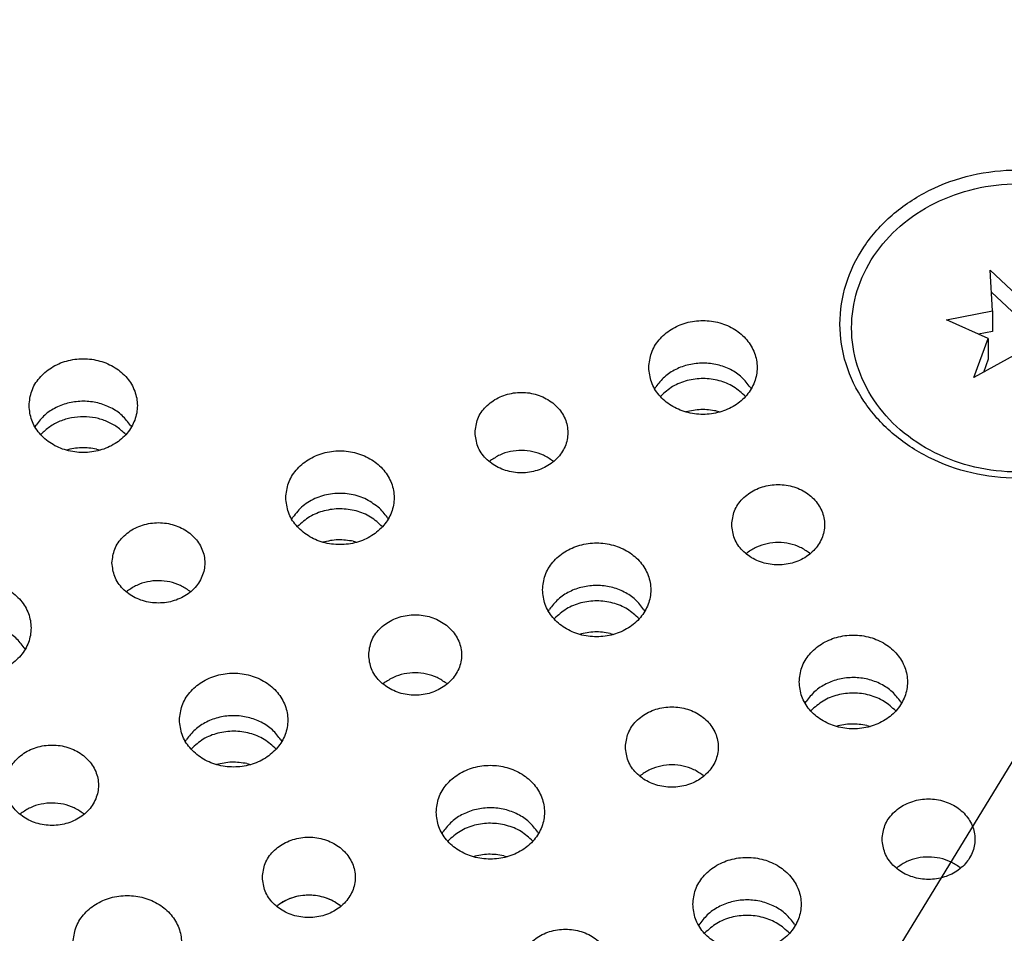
# Model space of a CAD drawing. Header units: inches. Extents: x -129 to 664, y -381 to 179.
# Tile 37 of 109: x -22 to -9, y -314 to -302. Entities that reach past the tile are written whole.
import ezdxf

# ---------------------------------------------------------------- set-up
doc = ezdxf.new("R2010")
doc.units = ezdxf.units.IN
doc.layers.add('1', color=7, linetype='Continuous')
doc.dimstyles.get("Standard").update_dxf_attribs({"dimtxt": 0.18, "dimasz": 0.18, "dimexe": 0.18, "dimexo": 0.0625, "dimgap": 0.09, "dimtad": 0, "dimtih": 1, "dimtoh": 1, "dimdec": 4, "dimzin": 0, "dimdsep": 46, "dimtxsty": 'Standard', "dimcen": 0.09, "dimadec": 0, "dimazin": 0, "dimtfac": 1, "dimtdec": 4, "dimtofl": 0, "dimtmove": 0, "dimatfit": 3, "dimfxl": 1, "dimtolj": 1, "dimtzin": 0, "dimarcsym": 0})

# ---------------------------------------------------------------- blocks, each defined once
blk = doc.blocks.new('insulator_top2_E7018-25457__230', base_point=(-87.509, -353.663))
at = {"color": 7, "linetype": 'Continuous'}
for p, q in [((-13.837, -306.942), (-13.823, -306.918)), ((-12.601, -306.924), (-12.59, -306.942)), ((-21.849, -307.435), (-21.835, -307.411)), ((-20.613, -307.417), (-20.602, -307.435)), ((-15.975, -307.884), (-15.96, -307.871)), ((-15.156, -307.875), (-15.146, -307.884)), ((-18.53, -308.626), (-18.516, -308.602)), ((-17.294, -308.607), (-17.284, -308.626)), ((-12.657, -309.074), (-12.642, -309.062)), ((-11.837, -309.065), (-11.827, -309.074)), ((-20.668, -309.567), (-20.654, -309.555)), ((-19.849, -309.558), (-19.839, -309.567)), ((-15.212, -309.816), (-15.198, -309.792)), ((-13.976, -309.798), (-13.965, -309.816)), ((-21.988, -310.291), (-21.977, -310.31)), ((-17.35, -310.758), (-17.335, -310.745)), ((-16.531, -310.749), (-16.52, -310.758)), ((-11.893, -311.007), (-11.879, -310.983)), ((-10.657, -310.988), (-10.646, -311.007)), ((-19.905, -311.5), (-19.891, -311.476)), ((-18.669, -311.481), (-18.658, -311.5)), ((-14.031, -311.948), (-14.016, -311.936)), ((-13.212, -311.939), (-13.201, -311.948)), ((-22.043, -312.441), (-22.028, -312.429)), ((-21.224, -312.432), (-21.213, -312.441)), ((-16.586, -312.69), (-16.572, -312.666)), ((-15.35, -312.672), (-15.34, -312.69)), ((-10.712, -313.139), (-10.698, -313.126)), ((-9.893, -313.13), (-9.883, -313.139)), ((-18.724, -313.632), (-18.71, -313.619)), ((-17.905, -313.623), (-17.895, -313.632)), ((-13.268, -313.881), (-13.254, -313.857)), ((-12.032, -313.862), (-12.021, -313.881))]:
    blk.add_line(p, q, dxfattribs=at)
for points, knots in [([(-6.842, -306.106), (-6.857, -305.931), (-6.889, -305.579), (-7.134, -305.09), (-7.504, -304.674), (-7.987, -304.357), (-8.545, -304.159), (-9.142, -304.091), (-9.739, -304.159), (-10.297, -304.357), (-10.779, -304.674), (-11.151, -305.09), (-11.388, -305.579), (-11.469, -306.106), (-11.388, -306.633), (-11.151, -307.121), (-10.779, -307.537), (-10.297, -307.854), (-9.739, -308.053), (-9.142, -308.12), (-8.545, -308.053), (-7.987, -307.854), (-7.504, -307.537), (-7.134, -307.121), (-6.889, -306.633), (-6.857, -306.28), (-6.842, -306.106)], [0, 0, 0, 0, 0.521454, 1.053973, 1.605134, 2.177065, 2.766392, 3.365532, 3.964672, 4.553999, 5.12593, 5.677091, 6.209611, 6.731064, 7.252518, 7.785038, 8.336199, 8.908129, 9.497456, 10.096596, 10.695737, 11.285064, 11.856994, 12.408155, 12.940675, 13.462129, 13.462129, 13.462129, 13.462129]), ([(-13.914, -306.667), (-13.907, -306.731), (-13.893, -306.86), (-13.786, -307.033), (-13.629, -307.168), (-13.431, -307.254), (-13.214, -307.283), (-12.996, -307.254), (-12.799, -307.168), (-12.641, -307.033), (-12.538, -306.86), (-12.502, -306.667), (-12.538, -306.474), (-12.641, -306.301), (-12.799, -306.166), (-12.996, -306.08), (-13.214, -306.051), (-13.431, -306.08), (-13.629, -306.166), (-13.786, -306.301), (-13.893, -306.474), (-13.907, -306.603), (-13.914, -306.667)], [0, 0, 0, 0, 0.190439, 0.386512, 0.591376, 0.804667, 1.023004, 1.241341, 1.454632, 1.659496, 1.855569, 2.046008, 2.236447, 2.43252, 2.637384, 2.850675, 3.069012, 3.287349, 3.50064, 3.705504, 3.901578, 4.092016, 4.092016, 4.092016, 4.092016]), ([(-21.926, -307.16), (-21.919, -307.224), (-21.905, -307.353), (-21.798, -307.526), (-21.641, -307.661), (-21.443, -307.747), (-21.226, -307.776), (-21.008, -307.747), (-20.811, -307.661), (-20.653, -307.526), (-20.55, -307.353), (-20.514, -307.16), (-20.55, -306.967), (-20.653, -306.794), (-20.811, -306.659), (-21.008, -306.573), (-21.226, -306.544), (-21.443, -306.573), (-21.641, -306.659), (-21.798, -306.794), (-21.905, -306.967), (-21.919, -307.096), (-21.926, -307.16)], [0, 0, 0, 0, 0.190439, 0.386512, 0.591376, 0.804667, 1.023004, 1.241341, 1.454632, 1.659496, 1.855569, 2.046008, 2.236447, 2.43252, 2.637384, 2.850675, 3.069012, 3.287349, 3.50064, 3.705504, 3.901578, 4.092016, 4.092016, 4.092016, 4.092016]), ([(-12.601, -306.924), (-12.636, -306.878), (-12.706, -306.786), (-12.855, -306.688), (-13.026, -306.625), (-13.21, -306.604), (-13.395, -306.624), (-13.566, -306.685), (-13.717, -306.782), (-13.788, -306.873), (-13.823, -306.918)], [0, 0, 0, 0, 0.169498, 0.34549, 0.526994, 0.711654, 0.896375, 1.078051, 1.254284, 1.424029, 1.424029, 1.424029, 1.424029]), ([(-16.16, -307.509), (-16.153, -307.569), (-16.138, -307.693), (-16.025, -307.853), (-15.863, -307.97), (-15.665, -308.031), (-15.456, -308.031), (-15.258, -307.97), (-15.095, -307.853), (-14.986, -307.693), (-14.948, -307.509), (-14.986, -307.324), (-15.095, -307.164), (-15.258, -307.048), (-15.456, -306.986), (-15.665, -306.986), (-15.863, -307.048), (-16.025, -307.164), (-16.138, -307.324), (-16.153, -307.448), (-16.16, -307.509)], [0, 0, 0, 0, 0.181365, 0.369194, 0.566516, 0.771824, 0.980202, 1.18551, 1.382833, 1.570662, 1.752027, 1.933392, 2.121221, 2.318543, 2.523851, 2.732229, 2.937537, 3.134859, 3.322688, 3.504053, 3.504053, 3.504053, 3.504053]), ([(-20.613, -307.417), (-20.648, -307.372), (-20.718, -307.279), (-20.867, -307.182), (-21.038, -307.118), (-21.222, -307.097), (-21.407, -307.117), (-21.578, -307.178), (-21.729, -307.275), (-21.8, -307.366), (-21.835, -307.411)], [0, 0, 0, 0, 0.169498, 0.345491, 0.526995, 0.711655, 0.896377, 1.078053, 1.254287, 1.424032, 1.424032, 1.424032, 1.424032]), ([(-18.607, -308.35), (-18.6, -308.414), (-18.586, -308.544), (-18.479, -308.716), (-18.322, -308.851), (-18.124, -308.937), (-17.907, -308.967), (-17.69, -308.937), (-17.493, -308.851), (-17.334, -308.716), (-17.231, -308.544), (-17.195, -308.35), (-17.231, -308.157), (-17.334, -307.985), (-17.493, -307.85), (-17.69, -307.764), (-17.907, -307.734), (-18.124, -307.764), (-18.322, -307.85), (-18.479, -307.985), (-18.586, -308.157), (-18.6, -308.287), (-18.607, -308.35)], [0, 0, 0, 0, 0.190439, 0.386512, 0.591376, 0.804667, 1.023004, 1.241341, 1.454632, 1.659496, 1.855569, 2.046008, 2.236447, 2.43252, 2.637384, 2.850675, 3.069012, 3.287349, 3.50064, 3.705504, 3.901578, 4.092016, 4.092016, 4.092016, 4.092016]), ([(-15.156, -307.875), (-15.195, -307.848), (-15.274, -307.795), (-15.412, -307.75), (-15.557, -307.734), (-15.703, -307.749), (-15.842, -307.792), (-15.921, -307.845), (-15.96, -307.871)], [0, 0, 0, 0, 0.1402465, 0.2843159, 0.4305327, 0.5767948, 0.7209915, 0.8614213, 0.8614213, 0.8614213, 0.8614213]), ([(-12.842, -308.699), (-12.834, -308.76), (-12.82, -308.884), (-12.706, -309.044), (-12.544, -309.16), (-12.346, -309.221), (-12.137, -309.221), (-11.939, -309.16), (-11.776, -309.044), (-11.668, -308.884), (-11.629, -308.699), (-11.668, -308.514), (-11.776, -308.355), (-11.939, -308.238), (-12.137, -308.177), (-12.346, -308.177), (-12.544, -308.238), (-12.706, -308.355), (-12.82, -308.514), (-12.834, -308.638), (-12.842, -308.699)], [0, 0, 0, 0, 0.181365, 0.369194, 0.566516, 0.771824, 0.980202, 1.18551, 1.382833, 1.570662, 1.752027, 1.933392, 2.121221, 2.318543, 2.523851, 2.732229, 2.937537, 3.134859, 3.322688, 3.504053, 3.504053, 3.504053, 3.504053]), ([(-17.412, -308.472), (-17.468, -308.432), (-17.581, -308.35), (-17.787, -308.294), (-18.002, -308.29), (-18.207, -308.343), (-18.39, -308.445), (-18.475, -308.55), (-18.516, -308.602)], [0, 0, 0, 0, 0.204407, 0.415614, 0.629558, 0.841333, 1.046701, 1.243497, 1.243497, 1.243497, 1.243497]), ([(-17.294, -308.607), (-17.311, -308.583), (-17.346, -308.533), (-17.39, -308.492), (-17.412, -308.472)], [0, 0, 0, 0, 0.0890415, 0.1798794, 0.1798794, 0.1798794, 0.1798794]), ([(-20.854, -309.192), (-20.846, -309.253), (-20.832, -309.377), (-20.718, -309.537), (-20.556, -309.653), (-20.358, -309.714), (-20.149, -309.714), (-19.951, -309.653), (-19.788, -309.537), (-19.68, -309.377), (-19.641, -309.192), (-19.68, -309.008), (-19.788, -308.848), (-19.951, -308.731), (-20.149, -308.67), (-20.358, -308.67), (-20.556, -308.731), (-20.718, -308.848), (-20.832, -309.008), (-20.846, -309.131), (-20.854, -309.192)], [0, 0, 0, 0, 0.181365, 0.369194, 0.566516, 0.771824, 0.980202, 1.18551, 1.382833, 1.570662, 1.752027, 1.933392, 2.121221, 2.318543, 2.523851, 2.732229, 2.937537, 3.134859, 3.322688, 3.504053, 3.504053, 3.504053, 3.504053]), ([(-15.288, -309.541), (-15.282, -309.605), (-15.268, -309.734), (-15.16, -309.907), (-15.003, -310.042), (-14.806, -310.128), (-14.588, -310.157), (-14.371, -310.128), (-14.174, -310.042), (-14.016, -309.907), (-13.913, -309.734), (-13.877, -309.541), (-13.913, -309.348), (-14.016, -309.175), (-14.174, -309.04), (-14.371, -308.954), (-14.588, -308.925), (-14.806, -308.954), (-15.003, -309.04), (-15.16, -309.175), (-15.268, -309.348), (-15.282, -309.477), (-15.288, -309.541)], [0, 0, 0, 0, 0.190439, 0.386512, 0.591376, 0.804667, 1.023004, 1.241341, 1.454632, 1.659496, 1.855569, 2.046008, 2.236447, 2.43252, 2.637384, 2.850675, 3.069012, 3.287349, 3.50064, 3.705504, 3.901578, 4.092016, 4.092016, 4.092016, 4.092016]), ([(-11.837, -309.065), (-11.876, -309.039), (-11.955, -308.985), (-12.093, -308.941), (-12.239, -308.924), (-12.384, -308.94), (-12.523, -308.983), (-12.602, -309.036), (-12.642, -309.062)], [0, 0, 0, 0, 0.1402464, 0.2843159, 0.4305326, 0.5767946, 0.7209913, 0.8614211, 0.8614211, 0.8614211, 0.8614211]), ([(-23.3, -310.034), (-23.294, -310.098), (-23.28, -310.227), (-23.172, -310.4), (-23.015, -310.535), (-22.818, -310.621), (-22.6, -310.65), (-22.383, -310.621), (-22.186, -310.535), (-22.028, -310.4), (-21.924, -310.227), (-21.889, -310.034), (-21.924, -309.841), (-22.028, -309.668), (-22.186, -309.533), (-22.383, -309.447), (-22.6, -309.418), (-22.818, -309.447), (-23.015, -309.533), (-23.172, -309.668), (-23.28, -309.841), (-23.294, -309.97), (-23.3, -310.034)], [0, 0, 0, 0, 0.190439, 0.386512, 0.591376, 0.804667, 1.023004, 1.241341, 1.454632, 1.659496, 1.855569, 2.046008, 2.236447, 2.43252, 2.637384, 2.850675, 3.069012, 3.287349, 3.50064, 3.705504, 3.901578, 4.092016, 4.092016, 4.092016, 4.092016]), ([(-19.849, -309.558), (-19.888, -309.532), (-19.967, -309.478), (-20.105, -309.434), (-20.251, -309.417), (-20.396, -309.433), (-20.535, -309.476), (-20.614, -309.529), (-20.654, -309.555)], [0, 0, 0, 0, 0.1402464, 0.2843158, 0.4305325, 0.5767946, 0.7209912, 0.8614211, 0.8614211, 0.8614211, 0.8614211]), ([(-13.976, -309.798), (-14.01, -309.753), (-14.081, -309.66), (-14.23, -309.563), (-14.401, -309.499), (-14.585, -309.478), (-14.769, -309.498), (-14.941, -309.559), (-15.091, -309.656), (-15.163, -309.747), (-15.198, -309.792)], [0, 0, 0, 0, 0.169498, 0.345491, 0.526995, 0.711655, 0.896377, 1.078053, 1.254286, 1.424031, 1.424031, 1.424031, 1.424031]), ([(-17.535, -310.383), (-17.528, -310.444), (-17.513, -310.567), (-17.4, -310.727), (-17.238, -310.844), (-17.04, -310.905), (-16.83, -310.905), (-16.633, -310.844), (-16.47, -310.727), (-16.361, -310.567), (-16.322, -310.383), (-16.361, -310.198), (-16.47, -310.038), (-16.633, -309.922), (-16.83, -309.86), (-17.04, -309.86), (-17.238, -309.922), (-17.4, -310.038), (-17.513, -310.198), (-17.528, -310.322), (-17.535, -310.383)], [0, 0, 0, 0, 0.181365, 0.369194, 0.566516, 0.771824, 0.980202, 1.18551, 1.382833, 1.570662, 1.752027, 1.933392, 2.121221, 2.318543, 2.523851, 2.732229, 2.937537, 3.134859, 3.322688, 3.504053, 3.504053, 3.504053, 3.504053]), ([(-21.988, -310.291), (-22.022, -310.246), (-22.093, -310.154), (-22.242, -310.056), (-22.413, -309.993), (-22.597, -309.971), (-22.781, -309.991), (-22.953, -310.053), (-23.103, -310.149), (-23.175, -310.241), (-23.21, -310.285)], [0, 0, 0, 0, 0.169498, 0.345491, 0.526995, 0.711655, 0.896377, 1.078053, 1.254286, 1.424032, 1.424032, 1.424032, 1.424032]), ([(-11.97, -310.731), (-11.963, -310.795), (-11.949, -310.925), (-11.842, -311.097), (-11.685, -311.232), (-11.487, -311.318), (-11.27, -311.347), (-11.052, -311.318), (-10.855, -311.232), (-10.697, -311.097), (-10.594, -310.925), (-10.558, -310.731), (-10.594, -310.538), (-10.697, -310.366), (-10.855, -310.231), (-11.052, -310.145), (-11.27, -310.115), (-11.487, -310.145), (-11.685, -310.231), (-11.842, -310.366), (-11.949, -310.538), (-11.963, -310.668), (-11.97, -310.731)], [0, 0, 0, 0, 0.190439, 0.386512, 0.591376, 0.804667, 1.023004, 1.241341, 1.454632, 1.659496, 1.855569, 2.046008, 2.236447, 2.43252, 2.637384, 2.850675, 3.069012, 3.287349, 3.50064, 3.705504, 3.901578, 4.092016, 4.092016, 4.092016, 4.092016]), ([(-19.982, -311.225), (-19.975, -311.288), (-19.961, -311.418), (-19.854, -311.59), (-19.697, -311.725), (-19.499, -311.811), (-19.282, -311.841), (-19.064, -311.811), (-18.867, -311.725), (-18.709, -311.59), (-18.606, -311.418), (-18.57, -311.225), (-18.606, -311.031), (-18.709, -310.859), (-18.867, -310.724), (-19.064, -310.638), (-19.282, -310.608), (-19.499, -310.638), (-19.697, -310.724), (-19.854, -310.859), (-19.961, -311.031), (-19.975, -311.161), (-19.982, -311.225)], [0, 0, 0, 0, 0.190439, 0.386512, 0.591376, 0.804667, 1.023004, 1.241341, 1.454632, 1.659496, 1.855569, 2.046008, 2.236447, 2.43252, 2.637384, 2.850675, 3.069012, 3.287349, 3.50064, 3.705504, 3.901578, 4.092016, 4.092016, 4.092016, 4.092016]), ([(-16.531, -310.749), (-16.57, -310.722), (-16.648, -310.669), (-16.787, -310.624), (-16.932, -310.608), (-17.078, -310.623), (-17.217, -310.666), (-17.296, -310.719), (-17.335, -310.745)], [0, 0, 0, 0, 0.1402464, 0.2843158, 0.4305324, 0.5767945, 0.7209911, 0.8614209, 0.8614209, 0.8614209, 0.8614209]), ([(-10.657, -310.988), (-10.692, -310.943), (-10.762, -310.851), (-10.911, -310.753), (-11.082, -310.69), (-11.266, -310.668), (-11.451, -310.688), (-11.622, -310.75), (-11.772, -310.846), (-11.844, -310.938), (-11.879, -310.983)], [0, 0, 0, 0, 0.169498, 0.345491, 0.526995, 0.711655, 0.896376, 1.078053, 1.254286, 1.424031, 1.424031, 1.424031, 1.424031]), ([(-14.216, -311.573), (-14.209, -311.634), (-14.194, -311.758), (-14.081, -311.918), (-13.919, -312.034), (-13.721, -312.095), (-13.512, -312.095), (-13.314, -312.034), (-13.151, -311.918), (-13.042, -311.758), (-13.004, -311.573), (-13.042, -311.389), (-13.151, -311.229), (-13.314, -311.112), (-13.512, -311.051), (-13.721, -311.051), (-13.919, -311.112), (-14.081, -311.229), (-14.194, -311.389), (-14.209, -311.512), (-14.216, -311.573)], [0, 0, 0, 0, 0.181365, 0.369194, 0.566516, 0.771824, 0.980202, 1.18551, 1.382833, 1.570662, 1.752027, 1.933392, 2.121221, 2.318543, 2.523851, 2.732229, 2.937537, 3.134859, 3.322688, 3.504053, 3.504053, 3.504053, 3.504053]), ([(-18.669, -311.481), (-18.704, -311.436), (-18.774, -311.344), (-18.923, -311.246), (-19.094, -311.183), (-19.278, -311.161), (-19.462, -311.181), (-19.634, -311.243), (-19.784, -311.34), (-19.856, -311.431), (-19.891, -311.476)], [0, 0, 0, 0, 0.169498, 0.345491, 0.526995, 0.711655, 0.896376, 1.078053, 1.254286, 1.424031, 1.424031, 1.424031, 1.424031]), ([(-22.228, -312.066), (-22.221, -312.127), (-22.206, -312.251), (-22.093, -312.411), (-21.931, -312.527), (-21.733, -312.589), (-21.524, -312.589), (-21.326, -312.527), (-21.163, -312.411), (-21.054, -312.251), (-21.016, -312.066), (-21.054, -311.882), (-21.163, -311.722), (-21.326, -311.605), (-21.524, -311.544), (-21.733, -311.544), (-21.931, -311.605), (-22.093, -311.722), (-22.206, -311.882), (-22.221, -312.005), (-22.228, -312.066)], [0, 0, 0, 0, 0.181365, 0.369194, 0.566516, 0.771824, 0.980202, 1.18551, 1.382833, 1.570662, 1.752027, 1.933392, 2.121221, 2.318543, 2.523851, 2.732229, 2.937537, 3.134859, 3.322688, 3.504053, 3.504053, 3.504053, 3.504053]), ([(-16.663, -312.415), (-16.656, -312.479), (-16.642, -312.608), (-16.535, -312.781), (-16.378, -312.916), (-16.18, -313.002), (-15.963, -313.031), (-15.746, -313.002), (-15.549, -312.916), (-15.39, -312.781), (-15.287, -312.608), (-15.251, -312.415), (-15.287, -312.222), (-15.39, -312.049), (-15.549, -311.914), (-15.746, -311.828), (-15.963, -311.799), (-16.18, -311.828), (-16.378, -311.914), (-16.535, -312.049), (-16.642, -312.222), (-16.656, -312.351), (-16.663, -312.415)], [0, 0, 0, 0, 0.190439, 0.386512, 0.591376, 0.804667, 1.023004, 1.241341, 1.454632, 1.659496, 1.855569, 2.046008, 2.236447, 2.43252, 2.637384, 2.850675, 3.069012, 3.287349, 3.50064, 3.705504, 3.901578, 4.092016, 4.092016, 4.092016, 4.092016]), ([(-13.212, -311.939), (-13.251, -311.913), (-13.33, -311.859), (-13.468, -311.815), (-13.613, -311.798), (-13.759, -311.814), (-13.898, -311.857), (-13.977, -311.91), (-14.016, -311.936)], [0, 0, 0, 0, 0.1402464, 0.2843157, 0.4305324, 0.5767944, 0.720991, 0.8614208, 0.8614208, 0.8614208, 0.8614208]), ([(-10.898, -312.764), (-10.89, -312.824), (-10.875, -312.948), (-10.762, -313.108), (-10.6, -313.225), (-10.402, -313.286), (-10.193, -313.286), (-9.995, -313.225), (-9.832, -313.108), (-9.723, -312.948), (-9.685, -312.764), (-9.723, -312.579), (-9.832, -312.419), (-9.995, -312.303), (-10.193, -312.241), (-10.402, -312.241), (-10.6, -312.303), (-10.762, -312.419), (-10.875, -312.579), (-10.89, -312.703), (-10.898, -312.764)], [0, 0, 0, 0, 0.181365, 0.369194, 0.566516, 0.771824, 0.980202, 1.18551, 1.382833, 1.570662, 1.752027, 1.933392, 2.121221, 2.318543, 2.523851, 2.732229, 2.937537, 3.134859, 3.322688, 3.504053, 3.504053, 3.504053, 3.504053]), ([(-21.224, -312.432), (-21.263, -312.406), (-21.341, -312.352), (-21.48, -312.308), (-21.625, -312.291), (-21.771, -312.307), (-21.91, -312.35), (-21.989, -312.403), (-22.028, -312.429)], [0, 0, 0, 0, 0.1402466, 0.2843162, 0.4305331, 0.5767954, 0.7209923, 0.8614223, 0.8614223, 0.8614223, 0.8614223]), ([(-15.35, -312.672), (-15.385, -312.627), (-15.455, -312.534), (-15.605, -312.437), (-15.775, -312.373), (-15.959, -312.352), (-16.144, -312.372), (-16.315, -312.433), (-16.466, -312.53), (-16.537, -312.621), (-16.572, -312.666)], [0, 0, 0, 0, 0.169498, 0.345491, 0.526995, 0.711655, 0.896376, 1.078052, 1.254286, 1.424031, 1.424031, 1.424031, 1.424031]), ([(-18.91, -313.257), (-18.902, -313.318), (-18.887, -313.441), (-18.774, -313.601), (-18.612, -313.718), (-18.414, -313.779), (-18.205, -313.779), (-18.007, -313.718), (-17.844, -313.601), (-17.735, -313.441), (-17.697, -313.257), (-17.735, -313.072), (-17.844, -312.912), (-18.007, -312.796), (-18.205, -312.735), (-18.414, -312.735), (-18.612, -312.796), (-18.774, -312.912), (-18.887, -313.072), (-18.902, -313.196), (-18.91, -313.257)], [0, 0, 0, 0, 0.181365, 0.369194, 0.566516, 0.771824, 0.980202, 1.18551, 1.382833, 1.570662, 1.752027, 1.933392, 2.121221, 2.318543, 2.523851, 2.732229, 2.937537, 3.134859, 3.322688, 3.504053, 3.504053, 3.504053, 3.504053]), ([(-13.344, -313.605), (-13.338, -313.669), (-13.324, -313.799), (-13.216, -313.971), (-13.059, -314.106), (-12.862, -314.192), (-12.644, -314.222), (-12.427, -314.192), (-12.23, -314.106), (-12.072, -313.971), (-11.968, -313.799), (-11.933, -313.605), (-11.968, -313.412), (-12.072, -313.24), (-12.23, -313.105), (-12.427, -313.019), (-12.644, -312.989), (-12.862, -313.019), (-13.059, -313.105), (-13.216, -313.24), (-13.324, -313.412), (-13.338, -313.542), (-13.344, -313.605)], [0, 0, 0, 0, 0.190439, 0.386512, 0.591376, 0.804667, 1.023004, 1.241341, 1.454632, 1.659496, 1.855569, 2.046008, 2.236447, 2.43252, 2.637384, 2.850675, 3.069012, 3.287349, 3.50064, 3.705504, 3.901578, 4.092016, 4.092016, 4.092016, 4.092016]), ([(-9.893, -313.13), (-9.932, -313.103), (-10.011, -313.05), (-10.149, -313.005), (-10.295, -312.989), (-10.44, -313.004), (-10.579, -313.047), (-10.658, -313.1), (-10.698, -313.126)], [0, 0, 0, 0, 0.1402463, 0.2843156, 0.4305323, 0.5767942, 0.7209908, 0.8614205, 0.8614205, 0.8614205, 0.8614205]), ([(-21.356, -314.099), (-21.35, -314.162), (-21.336, -314.292), (-21.228, -314.464), (-21.071, -314.599), (-20.874, -314.685), (-20.656, -314.715), (-20.439, -314.685), (-20.242, -314.599), (-20.084, -314.464), (-19.98, -314.292), (-19.944, -314.099), (-19.98, -313.905), (-20.084, -313.733), (-20.242, -313.598), (-20.439, -313.512), (-20.656, -313.482), (-20.874, -313.512), (-21.071, -313.598), (-21.228, -313.733), (-21.336, -313.905), (-21.35, -314.035), (-21.356, -314.099)], [0, 0, 0, 0, 0.190439, 0.386512, 0.591376, 0.804667, 1.023004, 1.241341, 1.454632, 1.659496, 1.855569, 2.046008, 2.236447, 2.43252, 2.637384, 2.850675, 3.069012, 3.287349, 3.50064, 3.705504, 3.901578, 4.092016, 4.092016, 4.092016, 4.092016]), ([(-17.905, -313.623), (-17.944, -313.596), (-18.023, -313.543), (-18.161, -313.498), (-18.307, -313.482), (-18.452, -313.497), (-18.591, -313.54), (-18.67, -313.593), (-18.71, -313.619)], [0, 0, 0, 0, 0.1402466, 0.2843162, 0.4305331, 0.5767953, 0.7209922, 0.8614222, 0.8614222, 0.8614222, 0.8614222]), ([(-12.032, -313.862), (-12.066, -313.817), (-12.137, -313.725), (-12.286, -313.627), (-12.457, -313.564), (-12.641, -313.542), (-12.825, -313.562), (-12.996, -313.624), (-13.147, -313.72), (-13.219, -313.812), (-13.254, -313.857)], [0, 0, 0, 0, 0.169498, 0.345491, 0.526995, 0.711655, 0.896376, 1.078052, 1.254286, 1.424031, 1.424031, 1.424031, 1.424031]), ([(-15.591, -314.447), (-15.584, -314.508), (-15.569, -314.632), (-15.456, -314.792), (-15.294, -314.908), (-15.096, -314.969), (-14.886, -314.969), (-14.689, -314.908), (-14.525, -314.792), (-14.417, -314.632), (-14.378, -314.447), (-14.417, -314.263), (-14.525, -314.103), (-14.689, -313.986), (-14.886, -313.925), (-15.096, -313.925), (-15.294, -313.986), (-15.456, -314.103), (-15.569, -314.263), (-15.584, -314.386), (-15.591, -314.447)], [0, 0, 0, 0, 0.181365, 0.369194, 0.566516, 0.771824, 0.980202, 1.18551, 1.382833, 1.570662, 1.752027, 1.933392, 2.121221, 2.318543, 2.523851, 2.732229, 2.937537, 3.134859, 3.322688, 3.504053, 3.504053, 3.504053, 3.504053])]:
    blk.add_open_spline(points, degree=3, knots=knots, dxfattribs=at)
blk = doc.blocks.new('screw_M2x6_0515-1602__287', base_point=(-11.292, -308.018))
at = {"color": 7, "linetype": 'Continuous'}
for p, q in [((-9.472, -305.936), (-9.499, -305.409)), ((-9.499, -305.409), (-9.087, -305.798)), ((-9.087, -305.798), (-8.574, -305.514)), ((-8.574, -305.514), (-8.757, -306.018)), ((-9.482, -305.692), (-9.485, -305.687)), ((-9.482, -305.692), (-9.485, -305.693)), ((-9.087, -306.065), (-9.482, -305.692)), ((-9.087, -305.798), (-9.087, -306.065)), ((-8.695, -305.848), (-9.087, -306.065)), ((-10.067, -306.05), (-9.472, -305.936)), ((-9.472, -305.936), (-9.472, -306.203)), ((-9.527, -306.294), (-10.067, -306.05)), ((-8.757, -306.018), (-8.216, -306.261)), ((-8.757, -306.018), (-8.757, -306.284)), ((-9.472, -306.203), (-9.652, -306.237)), ((-8.216, -306.261), (-8.811, -306.375)), ((-9.71, -306.797), (-9.527, -306.294)), ((-9.527, -306.294), (-9.527, -306.56)), ((-8.811, -306.375), (-8.811, -306.642)), ((-8.811, -306.375), (-8.785, -306.902)), ((-8.631, -306.341), (-8.757, -306.284)), ((-9.196, -306.513), (-9.71, -306.797)), ((-8.785, -306.902), (-9.196, -306.513)), ((-9.527, -306.56), (-9.588, -306.73)), ((-8.799, -306.889), (-8.811, -306.642))]:
    blk.add_line(p, q, dxfattribs=at)
blk.add_open_spline([(-6.992, -306.156), (-7.006, -305.993), (-7.036, -305.663), (-7.265, -305.206), (-7.611, -304.817), (-8.062, -304.521), (-8.584, -304.336), (-9.142, -304.273), (-9.7, -304.336), (-10.222, -304.521), (-10.672, -304.817), (-11.02, -305.206), (-11.241, -305.663), (-11.317, -306.156), (-11.241, -306.648), (-11.02, -307.105), (-10.672, -307.494), (-10.222, -307.79), (-9.7, -307.976), (-9.142, -308.039), (-8.584, -307.976), (-8.062, -307.79), (-7.611, -307.494), (-7.265, -307.105), (-7.036, -306.648), (-7.006, -306.319), (-6.992, -306.156)], degree=3, knots=[0, 0, 0, 0, 0.487446, 0.985236, 1.500452, 2.035083, 2.585975, 3.146041, 3.706107, 4.256999, 4.79163, 5.306846, 5.804636, 6.292082, 6.779528, 7.277318, 7.792534, 8.327164, 8.878057, 9.438123, 9.998189, 10.549081, 11.083712, 11.598928, 12.096718, 12.584164, 12.584164, 12.584164, 12.584164], dxfattribs=at)
blk = doc.blocks.new('screw_set_M2x6__288', base_point=(-77.3, -338.701))
blk.add_blockref('screw_M2x6_0515-1602__287', (-11.292, -308.018))
blk = doc.blocks.new('insulator_top1_E7018-25456__294', base_point=(-87.509, -354.063))
at = {"color": 7, "linetype": 'Continuous'}
for p, q in [((-13.763, -307.042), (-13.759, -307.036)), ((-13.041, -307.229), (-12.993, -307.242)), ((-21.775, -307.535), (-21.771, -307.53)), ((-21.053, -307.723), (-21.005, -307.735)), ((-15.975, -307.884), (-15.96, -307.871)), ((-15.156, -307.875), (-15.146, -307.884)), ((-18.457, -308.725), (-18.452, -308.72)), ((-17.734, -308.913), (-17.687, -308.925)), ((-12.657, -309.074), (-12.642, -309.062)), ((-11.837, -309.065), (-11.827, -309.074)), ((-20.668, -309.567), (-20.654, -309.555)), ((-19.849, -309.558), (-19.839, -309.567)), ((-15.138, -309.916), (-15.133, -309.911)), ((-14.415, -310.104), (-14.368, -310.116)), ((-17.35, -310.758), (-17.335, -310.745)), ((-16.531, -310.749), (-16.52, -310.758)), ((-11.819, -311.106), (-11.815, -311.101)), ((-11.097, -311.294), (-11.049, -311.306)), ((-19.831, -311.599), (-19.827, -311.594)), ((-19.109, -311.787), (-19.061, -311.799)), ((-14.031, -311.948), (-14.016, -311.936)), ((-13.212, -311.939), (-13.201, -311.948)), ((-22.043, -312.441), (-22.028, -312.429)), ((-21.224, -312.432), (-21.213, -312.441)), ((-16.513, -312.79), (-16.508, -312.785)), ((-15.79, -312.978), (-15.743, -312.99)), ((-10.712, -313.139), (-10.698, -313.126)), ((-9.893, -313.13), (-9.883, -313.139)), ((-18.724, -313.632), (-18.71, -313.619)), ((-17.905, -313.623), (-17.895, -313.632)), ((-13.194, -313.98), (-13.189, -313.975))]:
    blk.add_line(p, q, dxfattribs=at)
for points, knots in [([(-12.664, -307.041), (-12.713, -306.997), (-12.812, -306.906), (-13.004, -306.83), (-13.21, -306.801), (-13.417, -306.828), (-13.61, -306.903), (-13.71, -306.992), (-13.759, -307.036)], [0, 0, 0, 0, 0.196081, 0.399664, 0.607704, 0.815822, 1.019618, 1.215981, 1.215981, 1.215981, 1.215981]), ([(-13.041, -307.229), (-13.107, -307.219), (-13.239, -307.199), (-13.37, -307.227), (-13.435, -307.242)], [0, 0, 0, 0, 0.1989551, 0.3974084, 0.3974084, 0.3974084, 0.3974084]), ([(-21.222, -307.304), (-21.274, -307.306), (-21.378, -307.312), (-21.527, -307.358), (-21.662, -307.428), (-21.735, -307.496), (-21.771, -307.53)], [0, 0, 0, 0, 0.1565268, 0.3111883, 0.4623843, 0.609118, 0.609118, 0.609118, 0.609118]), ([(-20.676, -307.534), (-20.712, -307.5), (-20.784, -307.432), (-20.918, -307.361), (-21.066, -307.313), (-21.17, -307.307), (-21.222, -307.304)], [0, 0, 0, 0, 0.1465194, 0.2975279, 0.4520623, 0.6085438, 0.6085438, 0.6085438, 0.6085438]), ([(-21.053, -307.723), (-21.119, -307.712), (-21.251, -307.692), (-21.382, -307.72), (-21.447, -307.735)], [0, 0, 0, 0, 0.1989563, 0.3974107, 0.3974107, 0.3974107, 0.3974107]), ([(-15.156, -307.875), (-15.195, -307.848), (-15.274, -307.795), (-15.412, -307.75), (-15.557, -307.734), (-15.703, -307.749), (-15.842, -307.792), (-15.921, -307.845), (-15.96, -307.871)], [0, 0, 0, 0, 0.1402465, 0.2843159, 0.4305327, 0.5767948, 0.7209915, 0.8614213, 0.8614213, 0.8614213, 0.8614213]), ([(-17.358, -308.725), (-17.406, -308.68), (-17.505, -308.59), (-17.697, -308.513), (-17.904, -308.485), (-18.11, -308.512), (-18.303, -308.586), (-18.403, -308.676), (-18.452, -308.72)], [0, 0, 0, 0, 0.196081, 0.399664, 0.607703, 0.815821, 1.019617, 1.21598, 1.21598, 1.21598, 1.21598]), ([(-17.734, -308.913), (-17.8, -308.903), (-17.932, -308.882), (-18.063, -308.911), (-18.128, -308.925)], [0, 0, 0, 0, 0.1989564, 0.3974108, 0.3974108, 0.3974108, 0.3974108]), ([(-11.837, -309.065), (-11.876, -309.039), (-11.955, -308.985), (-12.093, -308.941), (-12.239, -308.924), (-12.384, -308.94), (-12.523, -308.983), (-12.602, -309.036), (-12.642, -309.062)], [0, 0, 0, 0, 0.1402464, 0.2843159, 0.4305326, 0.5767946, 0.7209913, 0.8614211, 0.8614211, 0.8614211, 0.8614211]), ([(-19.849, -309.558), (-19.888, -309.532), (-19.967, -309.478), (-20.105, -309.434), (-20.251, -309.417), (-20.396, -309.433), (-20.535, -309.476), (-20.614, -309.529), (-20.654, -309.555)], [0, 0, 0, 0, 0.1402464, 0.2843158, 0.4305325, 0.5767946, 0.7209912, 0.8614211, 0.8614211, 0.8614211, 0.8614211]), ([(-14.039, -309.915), (-14.087, -309.871), (-14.186, -309.78), (-14.378, -309.704), (-14.585, -309.675), (-14.792, -309.702), (-14.984, -309.777), (-15.084, -309.867), (-15.133, -309.911)], [0, 0, 0, 0, 0.196081, 0.399664, 0.607703, 0.815821, 1.019617, 1.21598, 1.21598, 1.21598, 1.21598]), ([(-14.415, -310.104), (-14.481, -310.093), (-14.614, -310.073), (-14.744, -310.101), (-14.809, -310.116)], [0, 0, 0, 0, 0.1989549, 0.3974079, 0.3974079, 0.3974079, 0.3974079]), ([(-16.531, -310.749), (-16.57, -310.722), (-16.648, -310.669), (-16.787, -310.624), (-16.932, -310.608), (-17.078, -310.623), (-17.217, -310.666), (-17.296, -310.719), (-17.335, -310.745)], [0, 0, 0, 0, 0.1402464, 0.2843158, 0.4305324, 0.5767945, 0.7209911, 0.8614209, 0.8614209, 0.8614209, 0.8614209]), ([(-10.72, -311.106), (-10.769, -311.061), (-10.868, -310.971), (-11.06, -310.894), (-11.266, -310.866), (-11.473, -310.893), (-11.666, -310.967), (-11.766, -311.057), (-11.815, -311.101)], [0, 0, 0, 0, 0.196081, 0.399664, 0.607703, 0.815821, 1.019617, 1.21598, 1.21598, 1.21598, 1.21598]), ([(-11.097, -311.294), (-11.163, -311.284), (-11.295, -311.263), (-11.426, -311.292), (-11.491, -311.306)], [0, 0, 0, 0, 0.1989547, 0.3974075, 0.3974075, 0.3974075, 0.3974075]), ([(-18.732, -311.599), (-18.781, -311.555), (-18.88, -311.464), (-19.072, -311.388), (-19.278, -311.359), (-19.485, -311.386), (-19.678, -311.46), (-19.778, -311.55), (-19.827, -311.594)], [0, 0, 0, 0, 0.196081, 0.399664, 0.607703, 0.815821, 1.019617, 1.21598, 1.21598, 1.21598, 1.21598]), ([(-19.109, -311.787), (-19.175, -311.777), (-19.307, -311.756), (-19.438, -311.785), (-19.503, -311.799)], [0, 0, 0, 0, 0.1989566, 0.3974114, 0.3974114, 0.3974114, 0.3974114]), ([(-13.212, -311.939), (-13.251, -311.913), (-13.33, -311.859), (-13.468, -311.815), (-13.613, -311.798), (-13.759, -311.814), (-13.898, -311.857), (-13.977, -311.91), (-14.016, -311.936)], [0, 0, 0, 0, 0.1402464, 0.2843157, 0.4305324, 0.5767944, 0.720991, 0.8614208, 0.8614208, 0.8614208, 0.8614208]), ([(-21.224, -312.432), (-21.263, -312.406), (-21.341, -312.352), (-21.48, -312.308), (-21.625, -312.291), (-21.771, -312.307), (-21.91, -312.35), (-21.989, -312.403), (-22.028, -312.429)], [0, 0, 0, 0, 0.1402466, 0.2843162, 0.4305331, 0.5767954, 0.7209923, 0.8614223, 0.8614223, 0.8614223, 0.8614223]), ([(-15.414, -312.789), (-15.462, -312.745), (-15.561, -312.654), (-15.753, -312.578), (-15.959, -312.549), (-16.166, -312.576), (-16.359, -312.651), (-16.459, -312.741), (-16.508, -312.785)], [0, 0, 0, 0, 0.196081, 0.399664, 0.607703, 0.815821, 1.019617, 1.21598, 1.21598, 1.21598, 1.21598]), ([(-15.79, -312.978), (-15.856, -312.967), (-15.988, -312.947), (-16.119, -312.975), (-16.184, -312.99)], [0, 0, 0, 0, 0.1989551, 0.3974084, 0.3974084, 0.3974084, 0.3974084]), ([(-9.893, -313.13), (-9.932, -313.103), (-10.011, -313.05), (-10.149, -313.005), (-10.295, -312.989), (-10.44, -313.004), (-10.579, -313.047), (-10.658, -313.1), (-10.698, -313.126)], [0, 0, 0, 0, 0.1402463, 0.2843156, 0.4305323, 0.5767942, 0.7209908, 0.8614205, 0.8614205, 0.8614205, 0.8614205]), ([(-18.307, -313.487), (-18.343, -313.489), (-18.416, -313.492), (-18.522, -313.518), (-18.622, -313.559), (-18.681, -313.599), (-18.71, -313.619)], [0, 0, 0, 0, 0.1099021, 0.2189224, 0.3262514, 0.4312726, 0.4312726, 0.4312726, 0.4312726]), ([(-17.905, -313.623), (-17.934, -313.603), (-17.992, -313.562), (-18.091, -313.52), (-18.197, -313.493), (-18.27, -313.489), (-18.307, -313.487)], [0, 0, 0, 0, 0.1048801, 0.2120947, 0.321041, 0.4309174, 0.4309174, 0.4309174, 0.4309174]), ([(-12.095, -313.98), (-12.143, -313.935), (-12.242, -313.845), (-12.434, -313.768), (-12.641, -313.74), (-12.848, -313.767), (-13.04, -313.841), (-13.14, -313.931), (-13.189, -313.975)], [0, 0, 0, 0, 0.196081, 0.399664, 0.607703, 0.81582, 1.019616, 1.215979, 1.215979, 1.215979, 1.215979])]:
    blk.add_open_spline(points, degree=3, knots=knots, dxfattribs=at)
blk = doc.blocks.new('segment_160pin_assy_E7018-62555_1__298', base_point=(-87.509, -370.048))
for name, p in [('insulator_top2_E7018-25457__230', (-87.509, -353.663)), ('screw_set_M2x6__288', (-77.3, -338.701)), ('insulator_top1_E7018-25456__294', (-87.509, -354.063))]:
    blk.add_blockref(name, p)
blk = doc.blocks.new('hcdps_segment__299', base_point=(-87.509, -370.048))
blk.add_blockref('segment_160pin_assy_E7018-62555_1__298', (-87.509, -370.048))
blk = doc.blocks.new('gen1__300', base_point=(-27.051, -340.34))
blk.add_blockref('hcdps_segment__299', (-87.509, -370.048))
blk = doc.blocks.new('1__302', base_point=(-265.051, -517.34))
blk.add_blockref('gen1__300', (-27.051, -340.34))
blk = doc.blocks.new('hcdps_segment__303', base_point=(-265.051, -519.34))
at = {"layer": '1'}
blk.add_blockref('1__302', (-265.051, -517.34), dxfattribs=at)
blk = doc.blocks.new('NOTES', base_point=(230.762, -181.264))
at = {"layer": '1', "color": 3, "linetype": 'Continuous', "has_arrowhead": 0}
blk.add_leader([(-21.199, -331.395), (25.192, -255.397)], dimstyle='Standard', dxfattribs=at)
blk = doc.blocks.new('HPA1_A', base_point=(-122.38, -374.56))
at = {"layer": '1'}
blk.add_blockref('NOTES', (230.762, -181.264), dxfattribs=at)

msp = doc.modelspace()

# ---------------------------------------------------------------- block references
msp.add_blockref('hcdps_segment__303', (-265.051, -519.34))
at = {"layer": '1'}
msp.add_blockref('HPA1_A', (-122.38, -374.56), dxfattribs=at)

doc.saveas('drawing.dxf')
